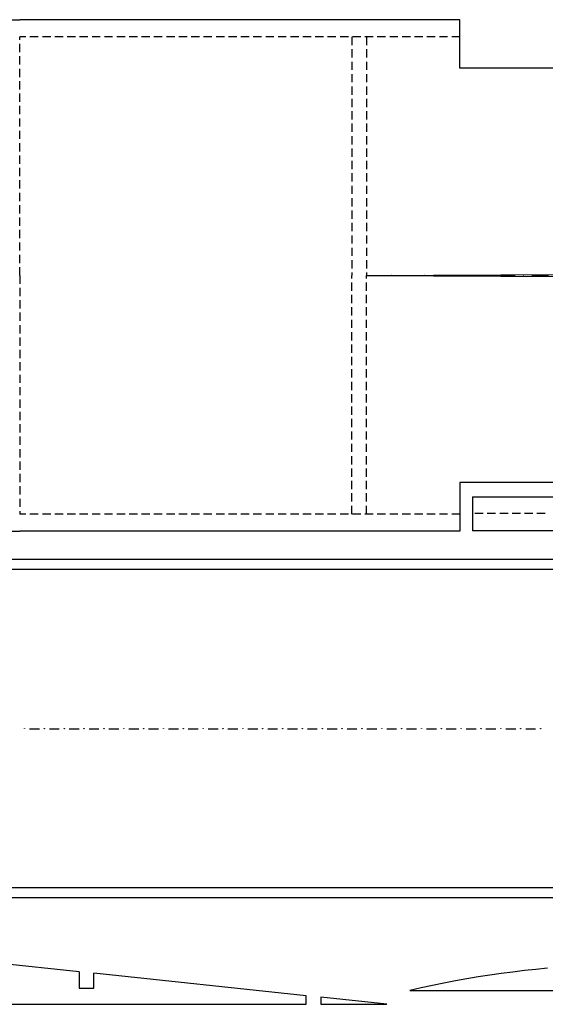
# Model space of a CAD drawing. Header units: feet. Extents: x 0 to 17916, y -1 to 10932.
# Tile 56 of 60: x 3238 to 5887, y 471 to 5434. Entities that reach past the tile are written whole.
import ezdxf

# ---------------------------------------------------------------- set-up
doc = ezdxf.new("R2010")
doc.units = ezdxf.units.FT
doc.header["$MEASUREMENT"] = 0

msp = doc.modelspace()

# ---------------------------------------------------------------- linework, layer by layer
at = {"color": 7}
for p, q in [((3166.7, 5433.3), (3238.4, 5433.9)), ((5456.7, 5433.9), (3238.4, 5433.9)), ((5456.7, 5188.8), (5456.7, 5433.9)), ((7636.1, 5188.8), (5456.7, 5188.8)), ((4985.5, 4144.7), (7829.5, 4159.1)), ((4985.5, 4144.7), (5068.8, 4144.7)), ((4985.5, 4144.7), (7829.5, 4130.8)), ((5110, 4145.2), (5111.1, 4145.2)), ((5110, 4144.1), (5110, 4145.2)), ((5111.1, 4144.1), (5110, 4144.1)), ((5111.1, 4145.2), (5111.1, 4144.1)), ((5152.2, 4144.7), (5235.5, 4144.7)), ((5276.7, 4145.2), (5277.8, 4145.2)), ((5276.7, 4144.1), (5276.7, 4145.2)), ((5277.8, 4144.1), (5276.7, 4144.1)), ((5277.8, 4145.2), (5277.8, 4144.1)), ((5318.9, 4144.7), (5402.3, 4144.7)), ((5443.4, 4145.2), (5444.5, 4145.2)), ((5443.4, 4144.1), (5443.4, 4145.2)), ((5444.5, 4144.1), (5443.4, 4144.1)), ((5444.5, 4145.2), (5444.5, 4144.1)), ((5485.6, 4144.7), (5569, 4144.7)), ((5610.1, 4145.2), (5611.2, 4145.2)), ((5610.1, 4144.1), (5610.1, 4145.2)), ((5611.2, 4144.1), (5610.1, 4144.1)), ((5611.2, 4145.2), (5611.2, 4144.1)), ((5652.3, 4144.7), (5735.7, 4144.7)), ((5776.8, 4145.2), (5777.9, 4145.2)), ((5776.8, 4144.1), (5776.8, 4145.2)), ((5777.9, 4144.1), (5776.8, 4144.1)), ((5777.9, 4145.2), (5777.9, 4144.1)), ((5819, 4144.7), (5902.4, 4144.7)), ((5456.7, 3101.1), (5456.7, 2856)), ((7636.1, 3101.1), (5456.7, 3101.1)), ((5520.1, 3029.4), (5520.1, 2857.7)), ((5520.1, 3029.4), (7699.4, 3029.4)), ((3166.7, 2856), (3238.4, 2856)), ((5456.7, 2856), (3238.4, 2856)), ((7699.4, 2857.7), (5520.1, 2857.7)), ((7591.6, 2712.7), (1011.3, 2712.7)), ((7591.6, 1007.9), (1011.3, 1007.9)), ((3537.4, 635.6), (2255.4, 771.1)), ((5839, 647.2), (5781.2, 641.1)), ((5897.4, 652.8), (5839, 647.2)), ((3537.4, 635.6), (3537.4, 552.2)), ((4681.5, 514.4), (3610.7, 627.8)), ((3610.7, 552.2), (3610.7, 627.8)), ((5491.2, 598.9), (5433.4, 588.9)), ((5549, 608.9), (5491.2, 598.9)), ((5607.3, 617.8), (5549, 608.9)), ((5665.1, 626.1), (5607.3, 617.8)), ((5722.9, 633.9), (5665.1, 626.1)), ((5781.2, 641.1), (5722.9, 633.9)), ((3537.4, 552.2), (3610.7, 552.2)), ((5260.6, 553.9), (5203.3, 541.1)), ((5318.3, 566.1), (5260.6, 553.9)), ((5375.6, 577.8), (5318.3, 566.1)), ((5433.4, 588.9), (5375.6, 577.8)), ((4681.5, 471.1), (4681.5, 514.4)), ((5087.7, 471.1), (4754.9, 506.6)), ((4754.9, 506.6), (4754.9, 471.1)), ((5203.3, 541.1), (7872.8, 541.1)), ((515.6, 471.1), (4681.5, 471.1)), ((4754.9, 471.1), (5087.7, 471.1))]:
    msp.add_line(p, q, dxfattribs=at)
at = {"color": 1}
for p, q in [((3238.4, 5332.7), (3238.4, 5347.2)), ((3238.4, 5269.9), (3238.4, 5311.6)), ((4911.6, 5347.2), (4911.6, 5305.5)), ((4985.5, 5347.2), (4985.5, 5305.5)), ((4911.6, 5284.9), (4911.6, 5243.3)), ((4985.5, 5284.9), (4985.5, 5243.3)), ((3238.4, 5207.7), (3238.4, 5249.4)), ((4911.6, 5222.1), (4911.6, 5180.5)), ((4985.5, 5222.1), (4985.5, 5180.5)), ((3238.4, 5144.9), (3238.4, 5186.6)), ((3238.4, 5082.7), (3238.4, 5124.3)), ((4911.6, 5159.9), (4911.6, 5118.2)), ((4985.5, 5159.9), (4985.5, 5118.2)), ((4911.6, 5097.1), (4911.6, 5055.4)), ((4985.5, 5097.1), (4985.5, 5055.4)), ((3238.4, 5019.9), (3238.4, 5061.6)), ((4911.6, 5034.9), (4911.6, 4993.2)), ((4985.5, 5034.9), (4985.5, 4993.2)), ((3238.4, 4957.6), (3238.4, 4999.3)), ((4911.6, 4972.1), (4911.6, 4930.4)), ((4985.5, 4972.1), (4985.5, 4930.4)), ((3238.4, 4894.8), (3238.4, 4936.5)), ((3238.4, 4832.6), (3238.4, 4874.3)), ((4911.6, 4909.8), (4911.6, 4868.2)), ((4985.5, 4909.8), (4985.5, 4868.2)), ((4911.6, 4847.1), (4911.6, 4805.4)), ((4985.5, 4847.1), (4985.5, 4805.4)), ((3238.4, 4769.8), (3238.4, 4811.5)), ((4911.6, 4784.8), (4911.6, 4743.1)), ((4985.5, 4784.8), (4985.5, 4743.1)), ((3238.4, 4707.6), (3238.4, 4749.3)), ((4911.6, 4722), (4911.6, 4680.4)), ((4985.5, 4722), (4985.5, 4680.4)), ((3238.4, 4644.8), (3238.4, 4686.5)), ((3238.4, 4582.6), (3238.4, 4624.2)), ((4911.6, 4659.8), (4911.6, 4618.1)), ((4985.5, 4659.8), (4985.5, 4618.1)), ((4911.6, 4597), (4911.6, 4555.3)), ((4985.5, 4597), (4985.5, 4555.3)), ((3238.4, 4519.8), (3238.4, 4561.4)), ((4911.6, 4534.8), (4911.6, 4493.1)), ((4985.5, 4534.8), (4985.5, 4493.1)), ((3238.4, 4457.5), (3238.4, 4499.2)), ((4911.6, 4472), (4911.6, 4430.3)), ((4985.5, 4472), (4985.5, 4430.3)), ((3238.4, 4394.7), (3238.4, 4436.4)), ((3238.4, 4332.5), (3238.4, 4374.2)), ((4911.6, 4409.7), (4911.6, 4368.1)), ((4985.5, 4409.7), (4985.5, 4368.1)), ((4911.6, 4346.9), (4911.6, 4305.3)), ((4985.5, 4346.9), (4985.5, 4305.3)), ((3238.4, 4269.7), (3238.4, 4311.4)), ((4911.6, 4284.7), (4911.6, 4243)), ((4985.5, 4284.7), (4985.5, 4243)), ((3238.4, 4207.5), (3238.4, 4249.1)), ((4911.6, 4221.9), (4911.6, 4180.2)), ((4985.5, 4221.9), (4985.5, 4180.2)), ((3238.4, 4144.7), (3238.4, 4186.4)), ((3238.4, 4144.7), (3238.4, 4103)), ((4911.6, 4159.7), (4911.6, 4144.7)), ((4911.6, 4130.2), (4911.6, 4144.7)), ((4985.5, 4159.7), (4985.5, 4144.7)), ((4985.5, 4130.2), (4985.5, 4144.7)), ((3238.4, 4082.4), (3238.4, 4040.8)), ((4911.6, 4067.4), (4911.6, 4109.1)), ((4985.5, 4067.4), (4985.5, 4109.1)), ((4911.6, 4005.2), (4911.6, 4046.9)), ((4985.5, 4005.2), (4985.5, 4046.9)), ((3238.4, 4019.6), (3238.4, 3978)), ((4911.6, 3942.4), (4911.6, 3984.1)), ((4985.5, 3942.4), (4985.5, 3984.1)), ((3238.4, 3957.4), (3238.4, 3915.7)), ((4911.6, 3880.2), (4911.6, 3921.8)), ((4985.5, 3880.2), (4985.5, 3921.8)), ((3238.4, 3894.6), (3238.4, 3852.9)), ((3238.4, 3832.4), (3238.4, 3790.7)), ((4911.6, 3817.4), (4911.6, 3859.1)), ((4985.5, 3817.4), (4985.5, 3859.1)), ((4911.6, 3755.1), (4911.6, 3796.8)), ((4985.5, 3755.1), (4985.5, 3796.8)), ((3238.4, 3769.6), (3238.4, 3727.9)), ((4911.6, 3692.4), (4911.6, 3734)), ((4985.5, 3692.4), (4985.5, 3734)), ((3238.4, 3707.4), (3238.4, 3665.7)), ((3238.4, 3644.6), (3238.4, 3602.9)), ((4911.6, 3630.1), (4911.6, 3671.8)), ((4985.5, 3630.1), (4985.5, 3671.8)), ((3238.4, 3582.3), (3238.4, 3540.6)), ((4911.6, 3567.3), (4911.6, 3609)), ((4985.5, 3567.3), (4985.5, 3609)), ((4911.6, 3505.1), (4911.6, 3546.8)), ((4985.5, 3505.1), (4985.5, 3546.8)), ((3238.4, 3519.5), (3238.4, 3477.9)), ((4911.6, 3442.3), (4911.6, 3484)), ((4985.5, 3442.3), (4985.5, 3484)), ((3238.4, 3457.3), (3238.4, 3415.6)), ((3238.4, 3394.5), (3238.4, 3352.8)), ((4911.6, 3380.1), (4911.6, 3421.7)), ((4985.5, 3380.1), (4985.5, 3421.7)), ((3238.4, 3332.3), (3238.4, 3290.6)), ((4911.6, 3317.3), (4911.6, 3358.9)), ((4985.5, 3317.3), (4985.5, 3358.9)), ((4911.6, 3255), (4911.6, 3296.7)), ((4985.5, 3255), (4985.5, 3296.7)), ((3238.4, 3269.5), (3238.4, 3227.8)), ((4911.6, 3192.2), (4911.6, 3233.9)), ((4985.5, 3192.2), (4985.5, 3233.9)), ((3238.4, 3207.2), (3238.4, 3165.6)), ((3238.4, 3144.4), (3238.4, 3102.8)), ((4911.6, 3130), (4911.6, 3171.7)), ((4985.5, 3130), (4985.5, 3171.7)), ((3238.4, 3082.2), (3238.4, 3040.5)), ((4911.6, 3067.2), (4911.6, 3108.9)), ((4985.5, 3067.2), (4985.5, 3108.9)), ((4911.6, 3005), (4911.6, 3046.6)), ((4985.5, 3005), (4985.5, 3046.6)), ((3238.4, 3019.4), (3238.4, 2977.7)), ((4911.6, 2942.2), (4911.6, 2983.9)), ((4985.5, 2942.2), (4985.5, 2983.9)), ((3238.4, 2957.2), (3238.4, 2942.2))]:
    msp.add_line(p, q, dxfattribs=at)
at = {"color": 82}
for p, q in [((3269, 5347.2), (3238.4, 5347.2)), ((3331.2, 5347.2), (3289.5, 5347.2)), ((3394, 5347.2), (3352.3, 5347.2)), ((3456.3, 5347.2), (3414.6, 5347.2)), ((3519, 5347.2), (3477.4, 5347.2)), ((3581.3, 5347.2), (3539.6, 5347.2)), ((3644.1, 5347.2), (3602.4, 5347.2)), ((3706.3, 5347.2), (3664.6, 5347.2)), ((3769.1, 5347.2), (3727.4, 5347.2)), ((3831.3, 5347.2), (3789.7, 5347.2)), ((3894.1, 5347.2), (3852.5, 5347.2)), ((3956.4, 5347.2), (3914.7, 5347.2)), ((4019.2, 5347.2), (3977.5, 5347.2)), ((4081.4, 5347.2), (4039.7, 5347.2)), ((4144.2, 5347.2), (4102.5, 5347.2)), ((4206.4, 5347.2), (4164.7, 5347.2)), ((4269.2, 5347.2), (4227.5, 5347.2)), ((4331.5, 5347.2), (4289.8, 5347.2)), ((4394.2, 5347.2), (4352.6, 5347.2)), ((4456.5, 5347.2), (4414.8, 5347.2)), ((4519.3, 5347.2), (4477.6, 5347.2)), ((4581.5, 5347.2), (4539.8, 5347.2)), ((4644.3, 5347.2), (4602.6, 5347.2)), ((4706.5, 5347.2), (4664.9, 5347.2)), ((4769.3, 5347.2), (4727.7, 5347.2)), ((4831.6, 5347.2), (4789.9, 5347.2)), ((4894.4, 5347.2), (4852.7, 5347.2)), ((4956.6, 5347.2), (4914.9, 5347.2)), ((5019.4, 5347.2), (4977.7, 5347.2)), ((5081.6, 5347.2), (5039.9, 5347.2)), ((5144.4, 5347.2), (5102.7, 5347.2)), ((5206.7, 5347.2), (5165, 5347.2)), ((5269.4, 5347.2), (5227.8, 5347.2)), ((5331.7, 5347.2), (5290, 5347.2)), ((5394.5, 5347.2), (5352.8, 5347.2)), ((5456.7, 5347.2), (5415, 5347.2)), ((3269, 2942.2), (3238.4, 2942.2)), ((3331.2, 2942.2), (3289.5, 2942.2)), ((3394, 2942.2), (3352.3, 2942.2)), ((3456.3, 2942.2), (3414.6, 2942.2)), ((3519, 2942.2), (3477.4, 2942.2)), ((3581.3, 2942.2), (3539.6, 2942.2)), ((3644.1, 2942.2), (3602.4, 2942.2)), ((3706.3, 2942.2), (3664.6, 2942.2)), ((3769.1, 2942.2), (3727.4, 2942.2)), ((3831.3, 2942.2), (3789.7, 2942.2)), ((3894.1, 2942.2), (3852.5, 2942.2)), ((3956.4, 2942.2), (3914.7, 2942.2)), ((4019.2, 2942.2), (3977.5, 2942.2)), ((4081.4, 2942.2), (4039.7, 2942.2)), ((4144.2, 2942.2), (4102.5, 2942.2)), ((4206.4, 2942.2), (4164.7, 2942.2)), ((4269.2, 2942.2), (4227.5, 2942.2)), ((4331.5, 2942.2), (4289.8, 2942.2)), ((4394.2, 2942.2), (4352.6, 2942.2)), ((4456.5, 2942.2), (4414.8, 2942.2)), ((4519.3, 2942.2), (4477.6, 2942.2)), ((4581.5, 2942.2), (4539.8, 2942.2)), ((4644.3, 2942.2), (4602.6, 2942.2)), ((4706.5, 2942.2), (4664.9, 2942.2)), ((4769.3, 2942.2), (4727.7, 2942.2)), ((4831.6, 2942.2), (4789.9, 2942.2)), ((4894.4, 2942.2), (4852.7, 2942.2)), ((4956.6, 2942.2), (4914.9, 2942.2)), ((5019.4, 2942.2), (4977.7, 2942.2)), ((5081.6, 2942.2), (5039.9, 2942.2)), ((5144.4, 2942.2), (5102.7, 2942.2)), ((5206.7, 2942.2), (5165, 2942.2)), ((5269.4, 2942.2), (5227.8, 2942.2)), ((5331.7, 2942.2), (5290, 2942.2)), ((5394.5, 2942.2), (5352.8, 2942.2)), ((5456.7, 2942.2), (5415, 2942.2)), ((5574, 2944.4), (5532.3, 2944.4)), ((5636.2, 2944.4), (5594.5, 2944.4)), ((5699, 2944.4), (5657.3, 2944.4)), ((5761.2, 2944.4), (5719.5, 2944.4)), ((5824, 2944.4), (5782.3, 2944.4)), ((5886.3, 2944.4), (5844.6, 2944.4)), ((7591.6, 2662.7), (965.7, 2662.7)), ((7591.6, 1057.9), (965.7, 1057.9))]:
    msp.add_line(p, q, dxfattribs=at)
at = {"color": 5}
for p, q in [((3261.8, 1860.8), (3262.9, 1860.8)), ((3261.8, 1859.7), (3261.8, 1860.8)), ((3262.9, 1859.7), (3261.8, 1859.7)), ((3262.9, 1860.8), (3262.9, 1859.7)), ((3287.3, 1860.3), (3337.3, 1860.3)), ((3361.8, 1860.8), (3362.9, 1860.8)), ((3361.8, 1859.7), (3361.8, 1860.8)), ((3362.9, 1859.7), (3361.8, 1859.7)), ((3362.9, 1860.8), (3362.9, 1859.7)), ((3387.3, 1860.3), (3437.4, 1860.3)), ((3461.8, 1860.8), (3462.9, 1860.8)), ((3461.8, 1859.7), (3461.8, 1860.8)), ((3462.9, 1859.7), (3461.8, 1859.7)), ((3462.9, 1860.8), (3462.9, 1859.7)), ((3487.4, 1860.3), (3537.4, 1860.3)), ((3561.8, 1860.8), (3562.9, 1860.8)), ((3561.8, 1859.7), (3561.8, 1860.8)), ((3562.9, 1859.7), (3561.8, 1859.7)), ((3562.9, 1860.8), (3562.9, 1859.7)), ((3587.4, 1860.3), (3637.4, 1860.3)), ((3661.9, 1860.8), (3663, 1860.8)), ((3661.9, 1859.7), (3661.9, 1860.8)), ((3663, 1859.7), (3661.9, 1859.7)), ((3663, 1860.8), (3663, 1859.7)), ((3687.4, 1860.3), (3737.4, 1860.3)), ((3761.9, 1860.8), (3763, 1860.8)), ((3761.9, 1859.7), (3761.9, 1860.8)), ((3763, 1859.7), (3761.9, 1859.7)), ((3763, 1860.8), (3763, 1859.7)), ((3787.4, 1860.3), (3837.5, 1860.3)), ((3861.9, 1860.8), (3863, 1860.8)), ((3861.9, 1859.7), (3861.9, 1860.8)), ((3863, 1859.7), (3861.9, 1859.7)), ((3863, 1860.8), (3863, 1859.7)), ((3887.5, 1860.3), (3937.5, 1860.3)), ((3961.9, 1860.8), (3963, 1860.8)), ((3961.9, 1859.7), (3961.9, 1860.8)), ((3963, 1859.7), (3961.9, 1859.7)), ((3963, 1860.8), (3963, 1859.7)), ((3987.5, 1860.3), (4037.5, 1860.3)), ((4061.9, 1860.8), (4063.1, 1860.8)), ((4061.9, 1859.7), (4061.9, 1860.8)), ((4063.1, 1859.7), (4061.9, 1859.7)), ((4063.1, 1860.8), (4063.1, 1859.7)), ((4087.5, 1860.3), (4137.5, 1860.3)), ((4162, 1860.8), (4163.1, 1860.8)), ((4162, 1859.7), (4162, 1860.8)), ((4163.1, 1859.7), (4162, 1859.7)), ((4163.1, 1860.8), (4163.1, 1859.7)), ((4187.5, 1860.3), (4237.5, 1860.3)), ((4262, 1860.8), (4263.1, 1860.8)), ((4262, 1859.7), (4262, 1860.8)), ((4263.1, 1859.7), (4262, 1859.7)), ((4263.1, 1860.8), (4263.1, 1859.7)), ((4287.6, 1860.3), (4337.6, 1860.3)), ((4362, 1860.8), (4363.1, 1860.8)), ((4362, 1859.7), (4362, 1860.8)), ((4363.1, 1859.7), (4362, 1859.7)), ((4363.1, 1860.8), (4363.1, 1859.7)), ((4387.6, 1860.3), (4437.6, 1860.3)), ((4462, 1860.8), (4463.1, 1860.8)), ((4462, 1859.7), (4462, 1860.8)), ((4463.1, 1859.7), (4462, 1859.7)), ((4463.1, 1860.8), (4463.1, 1859.7)), ((4487.6, 1860.3), (4537.6, 1860.3)), ((4562.1, 1860.8), (4563.2, 1860.8)), ((4562.1, 1859.7), (4562.1, 1860.8)), ((4563.2, 1859.7), (4562.1, 1859.7)), ((4563.2, 1860.8), (4563.2, 1859.7)), ((4587.6, 1860.3), (4637.6, 1860.3)), ((4662.1, 1860.8), (4663.2, 1860.8)), ((4662.1, 1859.7), (4662.1, 1860.8)), ((4663.2, 1859.7), (4662.1, 1859.7)), ((4663.2, 1860.8), (4663.2, 1859.7)), ((4687.6, 1860.3), (4737.7, 1860.3)), ((4762.1, 1860.8), (4763.2, 1860.8)), ((4762.1, 1859.7), (4762.1, 1860.8)), ((4763.2, 1859.7), (4762.1, 1859.7)), ((4763.2, 1860.8), (4763.2, 1859.7)), ((4787.7, 1860.3), (4837.7, 1860.3)), ((4862.1, 1860.8), (4863.2, 1860.8)), ((4862.1, 1859.7), (4862.1, 1860.8)), ((4863.2, 1859.7), (4862.1, 1859.7)), ((4863.2, 1860.8), (4863.2, 1859.7)), ((4887.7, 1860.3), (4937.7, 1860.3)), ((4962.2, 1860.8), (4963.3, 1860.8)), ((4962.2, 1859.7), (4962.2, 1860.8)), ((4963.3, 1859.7), (4962.2, 1859.7)), ((4963.3, 1860.8), (4963.3, 1859.7)), ((4987.7, 1860.3), (5037.7, 1860.3)), ((5062.2, 1860.8), (5063.3, 1860.8)), ((5062.2, 1859.7), (5062.2, 1860.8)), ((5063.3, 1859.7), (5062.2, 1859.7)), ((5063.3, 1860.8), (5063.3, 1859.7)), ((5087.7, 1860.3), (5137.7, 1860.3)), ((5162.2, 1860.8), (5163.3, 1860.8)), ((5162.2, 1859.7), (5162.2, 1860.8)), ((5163.3, 1859.7), (5162.2, 1859.7)), ((5163.3, 1860.8), (5163.3, 1859.7)), ((5187.8, 1860.3), (5237.8, 1860.3)), ((5262.2, 1860.8), (5263.3, 1860.8)), ((5262.2, 1859.7), (5262.2, 1860.8)), ((5263.3, 1859.7), (5262.2, 1859.7)), ((5263.3, 1860.8), (5263.3, 1859.7)), ((5287.8, 1860.3), (5337.8, 1860.3)), ((5362.2, 1860.8), (5363.4, 1860.8)), ((5362.2, 1859.7), (5362.2, 1860.8)), ((5363.4, 1859.7), (5362.2, 1859.7)), ((5363.4, 1860.8), (5363.4, 1859.7)), ((5387.8, 1860.3), (5437.8, 1860.3)), ((5462.3, 1860.8), (5463.4, 1860.8)), ((5462.3, 1859.7), (5462.3, 1860.8)), ((5463.4, 1859.7), (5462.3, 1859.7)), ((5463.4, 1860.8), (5463.4, 1859.7)), ((5487.8, 1860.3), (5537.8, 1860.3)), ((5562.3, 1860.8), (5563.4, 1860.8)), ((5562.3, 1859.7), (5562.3, 1860.8)), ((5563.4, 1859.7), (5562.3, 1859.7)), ((5563.4, 1860.8), (5563.4, 1859.7)), ((5587.8, 1860.3), (5637.9, 1860.3)), ((5662.3, 1860.8), (5663.4, 1860.8)), ((5662.3, 1859.7), (5662.3, 1860.8)), ((5663.4, 1859.7), (5662.3, 1859.7)), ((5663.4, 1860.8), (5663.4, 1859.7)), ((5687.9, 1860.3), (5737.9, 1860.3)), ((5762.3, 1860.8), (5763.4, 1860.8)), ((5762.3, 1859.7), (5762.3, 1860.8)), ((5763.4, 1859.7), (5762.3, 1859.7)), ((5763.4, 1860.8), (5763.4, 1859.7)), ((5787.9, 1860.3), (5837.9, 1860.3)), ((5862.4, 1860.8), (5863.5, 1860.8)), ((5862.4, 1859.7), (5862.4, 1860.8)), ((5863.5, 1859.7), (5862.4, 1859.7)), ((5863.5, 1860.8), (5863.5, 1859.7))]:
    msp.add_line(p, q, dxfattribs=at)

doc.saveas('drawing.dxf')
